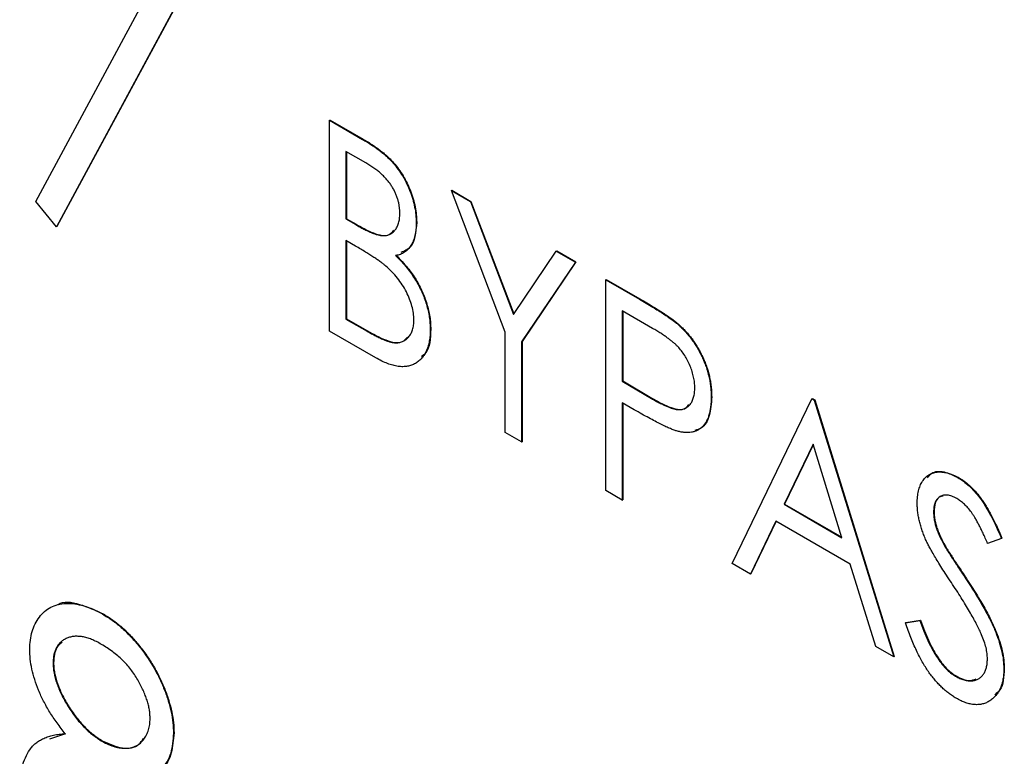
# Model space of a CAD drawing. Header units: millimetres. Extents: x 0 to 420, y 0 to 297.
# Tile 72 of 106: x 328.23 to 331.76, y 206.85 to 209.49. Entities that reach past the tile are written whole.
import ezdxf

# ---------------------------------------------------------------- set-up
doc = ezdxf.new("R2010")
doc.units = ezdxf.units.MM

msp = doc.modelspace()

# ---------------------------------------------------------------- linework, layer by layer
at = {"color": 7, "linetype": 'Continuous', "lineweight": 25}
for p, q in [((328.815, 209.5952), (328.3593, 208.7504)), ((328.8168, 209.5962), (328.361, 208.7514)), ((328.2847, 208.8408), (328.6752, 209.5651)), ((329.3386, 209.1322), (329.3404, 209.1332)), ((329.3386, 209.1322), (329.4568, 209.0639)), ((329.3386, 208.376), (329.3386, 209.1322)), ((329.3404, 209.1332), (329.4586, 209.065)), ((329.4568, 209.0639), (329.4586, 209.065)), ((329.468, 208.9799), (329.3974, 209.0207)), ((329.3974, 209.0207), (329.3974, 208.7783)), ((329.3992, 209.0197), (329.3992, 208.7793)), ((329.7752, 208.8802), (329.7769, 208.8812)), ((329.7752, 208.8802), (329.8438, 208.8406)), ((329.9682, 208.372), (329.7752, 208.8802)), ((329.7769, 208.8812), (329.8455, 208.8416)), ((328.3593, 208.7504), (328.2847, 208.8408)), ((329.8438, 208.8406), (329.8455, 208.8416)), ((329.8438, 208.8406), (329.9976, 208.4358)), ((329.8455, 208.8416), (329.999, 208.4378)), ((329.3974, 208.7783), (329.3992, 208.7793)), ((329.3974, 208.7783), (329.4323, 208.7582)), ((329.3992, 208.7793), (329.434, 208.7592)), ((328.3593, 208.7504), (328.361, 208.7514)), ((329.4323, 208.7582), (329.434, 208.7592)), ((329.6492, 208.7655), (329.651, 208.7665)), ((329.4319, 208.6809), (329.3974, 208.7008)), ((329.3974, 208.7008), (329.3974, 208.4196)), ((329.3992, 208.6998), (329.3992, 208.4207)), ((329.9976, 208.4358), (330.1515, 208.6629)), ((330.1515, 208.6629), (330.1533, 208.6639)), ((330.1515, 208.6629), (330.2201, 208.6233)), ((330.1533, 208.6639), (330.2219, 208.6243)), ((330.2201, 208.6233), (330.027, 208.3381)), ((330.2219, 208.6243), (330.0288, 208.3391)), ((330.2201, 208.6233), (330.2219, 208.6243)), ((330.3292, 208.5603), (330.331, 208.5613)), ((330.3292, 208.5603), (330.4496, 208.4908)), ((330.3292, 207.8041), (330.3292, 208.5603)), ((330.331, 208.5613), (330.4514, 208.4918)), ((330.4496, 208.4908), (330.4514, 208.4918)), ((330.4971, 208.3858), (330.388, 208.4488)), ((330.388, 208.4488), (330.388, 208.1968)), ((330.3898, 208.4478), (330.3898, 208.1978)), ((329.3974, 208.4196), (329.3992, 208.4207)), ((329.3974, 208.4196), (329.4732, 208.3759)), ((329.3992, 208.4207), (329.475, 208.3769)), ((330.5895, 208.3987), (330.5912, 208.3997)), ((329.5042, 208.2804), (329.3386, 208.376)), ((329.4732, 208.3759), (329.475, 208.3769)), ((329.6996, 208.3823), (329.7014, 208.3833)), ((329.9682, 208.0125), (329.9682, 208.372)), ((330.027, 208.3381), (330.0288, 208.3391)), ((330.027, 208.3381), (330.027, 207.9786)), ((330.0288, 208.3391), (330.0288, 207.9796)), ((330.388, 208.1968), (330.3898, 208.1978)), ((330.388, 208.1968), (330.4925, 208.1347)), ((330.3898, 208.1978), (330.4943, 208.1358)), ((330.4314, 208.0941), (330.388, 208.1192)), ((330.388, 208.1192), (330.388, 207.7702)), ((330.3898, 208.1182), (330.3898, 207.7712)), ((330.4925, 208.1347), (330.4943, 208.1358)), ((330.707, 208.1394), (330.7088, 208.1404)), ((330.7826, 207.5424), (331.068, 208.1338)), ((331.068, 208.1338), (331.0698, 208.1348)), ((331.068, 208.1338), (331.0764, 208.129)), ((331.0698, 208.1348), (331.0782, 208.13)), ((331.0764, 208.129), (331.0782, 208.13)), ((331.0764, 208.129), (331.3618, 207.208)), ((331.0782, 208.13), (331.3636, 207.2091)), ((330.027, 207.9786), (329.9682, 208.0125)), ((330.027, 207.9786), (330.0288, 207.9796)), ((331.0722, 207.9704), (330.9683, 207.7551)), ((331.0727, 207.9688), (330.9701, 207.7561)), ((331.1761, 207.6352), (331.0722, 207.9704)), ((331.591, 207.8513), (331.5927, 207.8523)), ((330.388, 207.7702), (330.3292, 207.8041)), ((330.388, 207.7702), (330.3898, 207.7712)), ((330.9683, 207.7551), (330.9701, 207.7561)), ((330.9683, 207.7551), (331.1761, 207.6352)), ((330.9701, 207.7561), (331.1753, 207.6377)), ((331.5045, 207.7279), (331.5063, 207.7289)), ((330.9389, 207.6945), (330.8475, 207.505)), ((330.9399, 207.694), (330.8493, 207.506)), ((331.2055, 207.5407), (330.9389, 207.6945)), ((331.748, 207.6327), (331.6983, 207.6149)), ((331.748, 207.6327), (331.7498, 207.6337)), ((331.5426, 207.6083), (331.5443, 207.6093)), ((330.8475, 207.505), (330.7826, 207.5424)), ((330.8475, 207.505), (330.8493, 207.506)), ((331.2969, 207.2455), (331.2055, 207.5407)), ((331.6202, 207.4881), (331.622, 207.4892)), ((328.5253, 207.3609), (328.5271, 207.362)), ((331.4038, 207.3297), (331.4556, 207.3381)), ((331.4038, 207.3297), (331.4056, 207.3307)), ((331.4056, 207.3307), (331.4574, 207.3391)), ((331.4556, 207.3381), (331.4574, 207.3391)), ((331.3618, 207.208), (331.2969, 207.2455)), ((331.3618, 207.208), (331.3636, 207.2091)), ((328.3473, 207.185), (328.349, 207.186)), ((331.7564, 207.1655), (331.7582, 207.1665)), ((331.5835, 207.1382), (331.5853, 207.1393)), ((328.3352, 206.9137), (328.3927, 206.9334)), ((328.779, 206.9342), (328.7808, 206.9353)), ((328.524, 206.9047), (328.5257, 206.9057))]:
    msp.add_line(p, q, dxfattribs=at)
for points, knots in [([(329.4568, 209.0639), (329.4626, 209.0606), (329.4738, 209.054), (329.4901, 209.0435), (329.5054, 209.0331), (329.5197, 209.0224), (329.5328, 209.0118), (329.545, 209.0011), (329.5562, 208.9903), (329.5696, 208.9758), (329.5848, 208.9567), (329.6012, 208.932), (329.6154, 208.9055), (329.6274, 208.8776), (329.637, 208.8491), (329.6443, 208.8206), (329.6483, 208.7925), (329.6489, 208.7746), (329.6492, 208.7655)], [0, 0, 0, 0, 0.0604112, 0.1172449, 0.1710212, 0.2209822, 0.2680981, 0.311607, 0.3527052, 0.3912231, 0.4644476, 0.5367004, 0.6105782, 0.6864749, 0.7638364, 0.8406778, 0.9193038, 1, 1, 1, 1]), ([(329.4586, 209.065), (329.4643, 209.0616), (329.4756, 209.055), (329.4919, 209.0445), (329.5072, 209.0341), (329.5214, 209.0234), (329.5346, 209.0128), (329.5468, 209.0021), (329.558, 208.9914), (329.5713, 208.9768), (329.5865, 208.9577), (329.603, 208.933), (329.6172, 208.9065), (329.6292, 208.8786), (329.6388, 208.8501), (329.6461, 208.8216), (329.6501, 208.7935), (329.6507, 208.7756), (329.651, 208.7665)], [0, 0, 0, 0, 0.0604112, 0.1172449, 0.1710212, 0.2209822, 0.2680981, 0.311607, 0.3527052, 0.3912231, 0.4644476, 0.5367004, 0.6105782, 0.6864749, 0.7638364, 0.8406778, 0.9193038, 1, 1, 1, 1]), ([(329.5905, 208.798), (329.5904, 208.8023), (329.5903, 208.8105), (329.5888, 208.8234), (329.5866, 208.836), (329.5833, 208.8485), (329.5793, 208.8608), (329.5742, 208.8729), (329.5681, 208.8848), (329.5613, 208.8967), (329.5533, 208.9082), (329.5444, 208.9196), (329.5342, 208.9303), (329.5231, 208.9411), (329.5108, 208.9512), (329.4975, 208.9613), (329.4831, 208.971), (329.4731, 208.9769), (329.468, 208.9799)], [0, 0, 0, 0, 0.06133, 0.120228, 0.176295, 0.231183, 0.28436, 0.336804, 0.390319, 0.444102, 0.499931, 0.558187, 0.620048, 0.685431, 0.755834, 0.832075, 0.912837, 1, 1, 1, 1]), ([(329.4323, 208.7582), (329.4374, 208.7553), (329.4473, 208.7498), (329.4616, 208.742), (329.4748, 208.7357), (329.4871, 208.73), (329.4982, 208.7257), (329.5083, 208.7225), (329.5175, 208.7199), (329.528, 208.7185), (329.54, 208.7185), (329.5526, 208.722), (329.564, 208.7281), (329.5733, 208.7375), (329.581, 208.7492), (329.5865, 208.7634), (329.5899, 208.7796), (329.5903, 208.7918), (329.5905, 208.798)], [0, 0, 0, 0, 0.069184, 0.133671, 0.193573, 0.248874, 0.299806, 0.346427, 0.38874, 0.427283, 0.498939, 0.569184, 0.639423, 0.710845, 0.782802, 0.854631, 0.925945, 1, 1, 1, 1]), ([(329.434, 208.7592), (329.4545, 208.7479), (329.4952, 208.7253), (329.5476, 208.7129), (329.5641, 208.7322), (329.5692, 208.7382)], [0, 0, 0, 0, 0.412171, 0.8199, 1, 1, 1, 1]), ([(329.6492, 208.7655), (329.649, 208.7572), (329.6486, 208.7411), (329.6449, 208.7193), (329.6392, 208.6996), (329.6309, 208.683), (329.6205, 208.6689), (329.6077, 208.6582), (329.5927, 208.6507), (329.5813, 208.6483), (329.5755, 208.6472)], [0, 0, 0, 0, 0.131479, 0.258232, 0.38261, 0.506215, 0.627933, 0.750087, 0.872821, 1, 1, 1, 1]), ([(329.651, 208.7665), (329.6478, 208.7314), (329.643, 208.6778), (329.6066, 208.6631), (329.5941, 208.658)], [0, 0, 0, 0, 0.655401, 1, 1, 1, 1]), ([(329.5402, 208.6094), (329.5374, 208.6118), (329.5313, 208.6169), (329.5214, 208.6244), (329.51, 208.6324), (329.4971, 208.641), (329.4829, 208.6504), (329.4672, 208.6599), (329.45, 208.6703), (329.4381, 208.6773), (329.4319, 208.6809)], [0, 0, 0, 0, 0.080141, 0.171688, 0.277239, 0.39575, 0.527398, 0.670909, 0.828844, 1, 1, 1, 1]), ([(329.5755, 208.6472), (329.5828, 208.6397), (329.5968, 208.6253), (329.616, 208.6029), (329.6327, 208.5813), (329.6468, 208.5599), (329.6587, 208.5386), (329.6694, 208.5171), (329.6784, 208.4949), (329.6861, 208.4722), (329.692, 208.4494), (329.6966, 208.4266), (329.699, 208.4041), (329.6994, 208.3896), (329.6996, 208.3823)], [0, 0, 0, 0, 0.105094, 0.200987, 0.288426, 0.36794, 0.443759, 0.519243, 0.59631, 0.674393, 0.754077, 0.833933, 0.916123, 1, 1, 1, 1]), ([(329.5773, 208.6482), (329.5846, 208.6407), (329.5986, 208.6263), (329.6178, 208.604), (329.6345, 208.5823), (329.6486, 208.5609), (329.6605, 208.5396), (329.6712, 208.5181), (329.6801, 208.4959), (329.6878, 208.4732), (329.6937, 208.4505), (329.6984, 208.4276), (329.7008, 208.4052), (329.7012, 208.3906), (329.7014, 208.3833)], [0, 0, 0, 0, 0.105094, 0.200987, 0.288426, 0.36794, 0.443759, 0.519243, 0.59631, 0.674393, 0.754077, 0.833933, 0.916123, 1, 1, 1, 1]), ([(329.6408, 208.4162), (329.6405, 208.4243), (329.6399, 208.4402), (329.6347, 208.4656), (329.6262, 208.4914), (329.6143, 208.5172), (329.5996, 208.5425), (329.5822, 208.5667), (329.5622, 208.5894), (329.5477, 208.6026), (329.5402, 208.6094)], [0, 0, 0, 0, 0.122978, 0.241496, 0.358865, 0.47987, 0.603747, 0.728862, 0.860622, 1, 1, 1, 1]), ([(330.4496, 208.4908), (330.4579, 208.486), (330.4738, 208.4768), (330.4965, 208.463), (330.5172, 208.4502), (330.5358, 208.4383), (330.5522, 208.4274), (330.5665, 208.4171), (330.5788, 208.408), (330.5861, 208.4016), (330.5895, 208.3987)], [0, 0, 0, 0, 0.1765, 0.339032, 0.485753, 0.61857, 0.735674, 0.838185, 0.926155, 1, 1, 1, 1]), ([(330.4514, 208.4918), (330.4597, 208.487), (330.4756, 208.4778), (330.4983, 208.4641), (330.519, 208.4512), (330.5375, 208.4393), (330.554, 208.4284), (330.5683, 208.4181), (330.5805, 208.409), (330.5879, 208.4026), (330.5912, 208.3997)], [0, 0, 0, 0, 0.1765, 0.339032, 0.485753, 0.61857, 0.735674, 0.838185, 0.926155, 1, 1, 1, 1]), ([(329.4732, 208.3759), (329.4786, 208.3728), (329.4891, 208.367), (329.5042, 208.3588), (329.5182, 208.3519), (329.531, 208.3463), (329.5428, 208.3415), (329.5534, 208.3381), (329.563, 208.3358), (329.5741, 208.3342), (329.5867, 208.3344), (329.6, 208.3381), (329.612, 208.3446), (329.6222, 208.3543), (329.6303, 208.3666), (329.6365, 208.3809), (329.6402, 208.3975), (329.6406, 208.4099), (329.6408, 208.4162)], [0, 0, 0, 0, 0.069807, 0.134579, 0.194415, 0.250549, 0.301262, 0.347969, 0.390185, 0.42866, 0.500914, 0.571392, 0.642245, 0.714971, 0.787795, 0.858561, 0.928895, 1, 1, 1, 1]), ([(330.5895, 208.3987), (330.5937, 208.3948), (330.6021, 208.3871), (330.6142, 208.3745), (330.6257, 208.3612), (330.6367, 208.3471), (330.6469, 208.3323), (330.6567, 208.3169), (330.6657, 208.3006), (330.6743, 208.2838), (330.682, 208.2665), (330.6887, 208.2489), (330.6943, 208.2311), (330.699, 208.2131), (330.7027, 208.1949), (330.7051, 208.1765), (330.7067, 208.1578), (330.7069, 208.1456), (330.707, 208.1394)], [0, 0, 0, 0, 0.060075, 0.119303, 0.178069, 0.236256, 0.294313, 0.353143, 0.412708, 0.473813, 0.535615, 0.597403, 0.660232, 0.723514, 0.789577, 0.856841, 0.927091, 1, 1, 1, 1]), ([(330.5912, 208.3997), (330.5955, 208.3958), (330.6038, 208.3882), (330.6159, 208.3755), (330.6275, 208.3622), (330.6384, 208.3481), (330.6487, 208.3333), (330.6585, 208.3179), (330.6675, 208.3016), (330.676, 208.2848), (330.6838, 208.2675), (330.6905, 208.2499), (330.6961, 208.2321), (330.7007, 208.2141), (330.7044, 208.1959), (330.7068, 208.1775), (330.7085, 208.1588), (330.7087, 208.1466), (330.7088, 208.1404)], [0, 0, 0, 0, 0.060075, 0.119303, 0.178069, 0.236256, 0.294313, 0.353143, 0.412708, 0.473813, 0.535615, 0.597403, 0.660232, 0.723514, 0.789577, 0.856841, 0.927091, 1, 1, 1, 1]), ([(329.475, 208.3769), (329.4965, 208.3649), (329.5392, 208.3411), (329.5941, 208.3286), (329.612, 208.3485), (329.6175, 208.3547)], [0, 0, 0, 0, 0.410849, 0.817313, 1, 1, 1, 1]), ([(329.6996, 208.3823), (329.6995, 208.375), (329.6992, 208.3606), (329.6966, 208.3408), (329.6924, 208.3228), (329.6866, 208.3066), (329.6791, 208.2922), (329.6699, 208.2796), (329.659, 208.269), (329.6467, 208.2602), (329.6329, 208.2536), (329.618, 208.2494), (329.6017, 208.2482), (329.5844, 208.2493), (329.5659, 208.2531), (329.5463, 208.2597), (329.5256, 208.2685), (329.5114, 208.2764), (329.5042, 208.2804)], [0, 0, 0, 0, 0.0633629, 0.1246272, 0.184367, 0.243059, 0.3018438, 0.3613377, 0.4211797, 0.4829026, 0.5445951, 0.6059988, 0.6673673, 0.7294911, 0.7932578, 0.8593414, 0.927971, 1, 1, 1, 1]), ([(329.7014, 208.3833), (329.6999, 208.35), (329.6981, 208.3067), (329.6733, 208.2891), (329.6676, 208.285)], [0, 0, 0, 0, 0.76668, 1, 1, 1, 1]), ([(330.6482, 208.173), (330.648, 208.1792), (330.6476, 208.1915), (330.6444, 208.211), (330.6391, 208.231), (330.6318, 208.251), (330.6228, 208.2705), (330.6123, 208.2889), (330.6005, 208.3058), (330.5893, 208.3187), (330.5795, 208.3284), (330.571, 208.336), (330.5613, 208.3438), (330.5506, 208.3517), (330.5388, 208.3601), (330.5259, 208.3686), (330.5119, 208.3773), (330.5022, 208.3829), (330.4971, 208.3858)], [0, 0, 0, 0, 0.074091, 0.147068, 0.219176, 0.292487, 0.364821, 0.434086, 0.502842, 0.57172, 0.608354, 0.649905, 0.695817, 0.746872, 0.802658, 0.863186, 0.92915, 1, 1, 1, 1]), ([(330.4925, 208.1347), (330.4977, 208.1318), (330.5075, 208.1261), (330.5218, 208.1187), (330.5349, 208.1121), (330.5471, 208.1066), (330.5582, 208.1022), (330.5682, 208.0985), (330.5771, 208.0963), (330.5876, 208.0944), (330.5993, 208.0945), (330.6118, 208.0975), (330.6226, 208.1038), (330.6318, 208.1129), (330.6391, 208.1247), (330.6444, 208.1387), (330.6477, 208.1548), (330.648, 208.1669), (330.6482, 208.173)], [0, 0, 0, 0, 0.0702309, 0.1351265, 0.1958964, 0.251444, 0.3030579, 0.3495563, 0.3919361, 0.4300929, 0.5012285, 0.5705169, 0.6401243, 0.7109555, 0.7829145, 0.8537354, 0.9260142, 1, 1, 1, 1]), ([(330.4943, 208.1358), (330.5144, 208.1247), (330.5543, 208.1026), (330.6063, 208.0882), (330.6222, 208.1073), (330.6269, 208.1129)], [0, 0, 0, 0, 0.4157574, 0.8269396, 1, 1, 1, 1]), ([(330.707, 208.1394), (330.7069, 208.1332), (330.7067, 208.1212), (330.7053, 208.1042), (330.7026, 208.0888), (330.6993, 208.0745), (330.6946, 208.0619), (330.6891, 208.0506), (330.6826, 208.0407), (330.6749, 208.0324), (330.6665, 208.0254), (330.6573, 208.0198), (330.6473, 208.0157), (330.6365, 208.0131), (330.625, 208.012), (330.6127, 208.0123), (330.5996, 208.014), (330.5905, 208.0162), (330.5859, 208.0174)], [0, 0, 0, 0, 0.072309, 0.141358, 0.208207, 0.272336, 0.335143, 0.396174, 0.456668, 0.516646, 0.575929, 0.634933, 0.693693, 0.752708, 0.811962, 0.873196, 0.935504, 1, 1, 1, 1]), ([(330.7088, 208.1404), (330.7073, 208.1173), (330.7045, 208.071), (330.6804, 208.0294), (330.6563, 208.0221), (330.6487, 208.0199)], [0, 0, 0, 0, 0.407849, 0.814294, 1, 1, 1, 1]), ([(330.5859, 208.0174), (330.5821, 208.0185), (330.5738, 208.0211), (330.5601, 208.0266), (330.5441, 208.0337), (330.5259, 208.0427), (330.5054, 208.0531), (330.4828, 208.0651), (330.4578, 208.0789), (330.4405, 208.0889), (330.4314, 208.0941)], [0, 0, 0, 0, 0.075269, 0.165174, 0.268129, 0.385984, 0.51806, 0.664405, 0.825035, 1, 1, 1, 1]), ([(331.4458, 207.7587), (331.446, 207.7665), (331.4464, 207.7821), (331.4501, 207.803), (331.4559, 207.8218), (331.464, 207.8379), (331.4744, 207.8509), (331.4865, 207.8612), (331.501, 207.8676), (331.5169, 207.8712), (331.5342, 207.8713), (331.5524, 207.8684), (331.5715, 207.8616), (331.5844, 207.8547), (331.591, 207.8513)], [0, 0, 0, 0, 0.088291, 0.174419, 0.258423, 0.342317, 0.425287, 0.506935, 0.587922, 0.670559, 0.753145, 0.834844, 0.916686, 1, 1, 1, 1]), ([(331.4823, 207.8501), (331.487, 207.8561), (331.501, 207.8738), (331.5416, 207.8753), (331.5757, 207.86), (331.5927, 207.8523)], [0, 0, 0, 0, 0.2061783, 0.6032068, 1, 1, 1, 1]), ([(331.591, 207.8513), (331.598, 207.847), (331.6118, 207.8384), (331.6321, 207.8212), (331.6517, 207.8012), (331.6674, 207.7821), (331.6797, 207.765), (331.6892, 207.7506), (331.6986, 207.7346), (331.7083, 207.7172), (331.7181, 207.6982), (331.7281, 207.6777), (331.738, 207.6557), (331.7446, 207.6405), (331.748, 207.6327)], [0, 0, 0, 0, 0.103822, 0.205919, 0.309231, 0.415653, 0.47222, 0.532858, 0.597819, 0.667857, 0.743177, 0.823448, 0.908942, 1, 1, 1, 1]), ([(331.5927, 207.8523), (331.5997, 207.848), (331.6136, 207.8394), (331.6339, 207.8223), (331.6535, 207.8022), (331.6692, 207.7831), (331.6815, 207.766), (331.6909, 207.7516), (331.7003, 207.7356), (331.7101, 207.7182), (331.7199, 207.6992), (331.7299, 207.6787), (331.7398, 207.6567), (331.7464, 207.6415), (331.7498, 207.6337)], [0, 0, 0, 0, 0.103822, 0.205919, 0.309231, 0.415653, 0.47222, 0.532858, 0.597819, 0.667857, 0.743177, 0.823448, 0.908942, 1, 1, 1, 1]), ([(331.5876, 207.7757), (331.5817, 207.7788), (331.5704, 207.7849), (331.5543, 207.7885), (331.5398, 207.7882), (331.5274, 207.7832), (331.5173, 207.7745), (331.5098, 207.7623), (331.5053, 207.7466), (331.5048, 207.7343), (331.5045, 207.7279)], [0, 0, 0, 0, 0.133507, 0.258557, 0.380724, 0.504971, 0.628085, 0.748901, 0.871477, 1, 1, 1, 1]), ([(331.478, 207.6249), (331.4754, 207.6309), (331.4703, 207.6426), (331.4638, 207.6601), (331.4582, 207.6773), (331.4538, 207.6942), (331.4502, 207.7108), (331.4475, 207.7272), (331.4461, 207.7432), (331.4459, 207.7535), (331.4458, 207.7587)], [0, 0, 0, 0, 0.130877, 0.257719, 0.382316, 0.506626, 0.628302, 0.751527, 0.87547, 1, 1, 1, 1]), ([(331.5388, 207.7845), (331.5338, 207.7835), (331.5209, 207.7809), (331.5088, 207.7607), (331.5071, 207.7395), (331.5063, 207.7289)], [0, 0, 0, 0, 0.236614, 0.618137, 1, 1, 1, 1]), ([(331.6983, 207.6149), (331.6955, 207.6212), (331.6902, 207.6334), (331.6821, 207.651), (331.6744, 207.6671), (331.6669, 207.6818), (331.6599, 207.695), (331.653, 207.7068), (331.6465, 207.7173), (331.6383, 207.7291), (331.628, 207.742), (331.6151, 207.7556), (331.6015, 207.7669), (331.5922, 207.7728), (331.5876, 207.7757)], [0, 0, 0, 0, 0.1025572, 0.1969113, 0.2843952, 0.3644161, 0.4372148, 0.5035358, 0.5636019, 0.6164505, 0.7146691, 0.8089542, 0.9041323, 1, 1, 1, 1]), ([(331.5045, 207.7279), (331.5046, 207.7238), (331.5048, 207.7156), (331.5065, 207.7026), (331.509, 207.6893), (331.5125, 207.6754), (331.5176, 207.6604), (331.5244, 207.6443), (331.5328, 207.6267), (331.5392, 207.6146), (331.5426, 207.6083)], [0, 0, 0, 0, 0.110385, 0.220503, 0.331137, 0.443585, 0.563154, 0.695062, 0.839762, 1, 1, 1, 1]), ([(331.5063, 207.7289), (331.5064, 207.7248), (331.5066, 207.7166), (331.5083, 207.7037), (331.5107, 207.6904), (331.5143, 207.6764), (331.5194, 207.6615), (331.5262, 207.6453), (331.5345, 207.6277), (331.541, 207.6156), (331.5443, 207.6093)], [0, 0, 0, 0, 0.110385, 0.220503, 0.331137, 0.443585, 0.563154, 0.695062, 0.839762, 1, 1, 1, 1]), ([(331.5727, 207.4674), (331.5667, 207.4766), (331.5551, 207.4942), (331.5388, 207.5195), (331.5243, 207.5427), (331.5115, 207.5635), (331.5005, 207.5821), (331.4912, 207.5983), (331.4839, 207.6123), (331.4798, 207.621), (331.478, 207.6249)], [0, 0, 0, 0, 0.1795352, 0.3445064, 0.4921306, 0.6246399, 0.7420993, 0.843179, 0.9295396, 1, 1, 1, 1]), ([(331.5426, 207.6083), (331.5438, 207.606), (331.5468, 207.6008), (331.5524, 207.5919), (331.5595, 207.5806), (331.5684, 207.5668), (331.5789, 207.5505), (331.5913, 207.532), (331.6052, 207.5108), (331.615, 207.496), (331.6202, 207.4881)], [0, 0, 0, 0, 0.053039, 0.126288, 0.218872, 0.334457, 0.469409, 0.625738, 0.802267, 1, 1, 1, 1]), ([(331.5443, 207.6093), (331.5456, 207.6071), (331.5486, 207.6018), (331.5541, 207.593), (331.5613, 207.5816), (331.5702, 207.5678), (331.5807, 207.5515), (331.593, 207.533), (331.6069, 207.5119), (331.6168, 207.497), (331.622, 207.4892)], [0, 0, 0, 0, 0.053039, 0.126288, 0.218872, 0.334457, 0.469409, 0.625738, 0.802267, 1, 1, 1, 1]), ([(331.6202, 207.4881), (331.6265, 207.4785), (331.6387, 207.46), (331.6559, 207.4325), (331.6717, 207.4065), (331.6858, 207.3819), (331.6985, 207.3586), (331.7095, 207.3368), (331.7192, 207.3163), (331.7297, 207.2911), (331.7403, 207.2613), (331.7497, 207.2272), (331.7553, 207.1951), (331.756, 207.1753), (331.7564, 207.1655)], [0, 0, 0, 0, 0.093761, 0.181614, 0.264342, 0.341677, 0.41338, 0.479975, 0.541968, 0.599292, 0.705911, 0.807015, 0.904485, 1, 1, 1, 1]), ([(331.622, 207.4892), (331.6283, 207.4796), (331.6404, 207.461), (331.6577, 207.4336), (331.6734, 207.4076), (331.6876, 207.3829), (331.7003, 207.3597), (331.7113, 207.3378), (331.721, 207.3173), (331.7314, 207.2921), (331.742, 207.2623), (331.7514, 207.2282), (331.757, 207.1961), (331.7578, 207.1763), (331.7582, 207.1665)], [0, 0, 0, 0, 0.093761, 0.181614, 0.264342, 0.341677, 0.41338, 0.479975, 0.541968, 0.599292, 0.705911, 0.807015, 0.904485, 1, 1, 1, 1]), ([(331.6769, 207.2867), (331.6743, 207.2925), (331.6689, 207.3047), (331.6595, 207.3236), (331.6487, 207.3439), (331.6364, 207.3658), (331.6225, 207.3891), (331.6073, 207.4139), (331.5907, 207.4403), (331.5788, 207.4581), (331.5727, 207.4674)], [0, 0, 0, 0, 0.092213, 0.193119, 0.303009, 0.423363, 0.552489, 0.69176, 0.840671, 1, 1, 1, 1]), ([(328.3635, 207.3948), (328.3639, 207.3951), (328.3831, 207.4097), (328.4422, 207.4003), (328.4988, 207.3747), (328.5271, 207.362)], [0, 0, 0, 0, 0.01065, 0.505196, 1, 1, 1, 1]), ([(328.2633, 207.235), (328.2638, 207.2462), (328.2647, 207.2688), (328.2714, 207.2994), (328.2824, 207.3268), (328.2974, 207.3512), (328.316, 207.3717), (328.3386, 207.3865), (328.3643, 207.3962), (328.3931, 207.4001), (328.4241, 207.399), (328.4568, 207.3916), (328.4906, 207.3797), (328.5136, 207.3672), (328.5253, 207.3609)], [0, 0, 0, 0, 0.075898, 0.152361, 0.231582, 0.313764, 0.397876, 0.481065, 0.564927, 0.651306, 0.738407, 0.824672, 0.911311, 1, 1, 1, 1]), ([(328.5253, 207.3609), (328.5366, 207.3539), (328.559, 207.3401), (328.592, 207.3137), (328.6236, 207.2833), (328.6536, 207.2493), (328.6815, 207.2126), (328.7063, 207.1736), (328.728, 207.1331), (328.7461, 207.0916), (328.7608, 207.0501), (328.7714, 207.0097), (328.7778, 206.9707), (328.7786, 206.9464), (328.779, 206.9342)], [0, 0, 0, 0, 0.087232, 0.172427, 0.257616, 0.343034, 0.4283, 0.511889, 0.594344, 0.678136, 0.76075, 0.84139, 0.92045, 1, 1, 1, 1]), ([(328.5271, 207.362), (328.5384, 207.355), (328.5608, 207.3412), (328.5938, 207.3147), (328.6254, 207.2843), (328.6553, 207.2503), (328.6832, 207.2136), (328.7081, 207.1746), (328.7297, 207.1341), (328.7479, 207.0926), (328.7626, 207.0511), (328.7731, 207.0107), (328.7796, 206.9717), (328.7804, 206.9474), (328.7808, 206.9353)], [0, 0, 0, 0, 0.087232, 0.172427, 0.257616, 0.343034, 0.4283, 0.511889, 0.594344, 0.678136, 0.76075, 0.84139, 0.92045, 1, 1, 1, 1]), ([(331.5856, 207.0595), (331.5811, 207.0622), (331.5721, 207.0676), (331.5589, 207.0772), (331.5458, 207.0874), (331.5332, 207.0991), (331.5209, 207.1115), (331.5089, 207.125), (331.4972, 207.1395), (331.4858, 207.1551), (331.4747, 207.1719), (331.4638, 207.1901), (331.4532, 207.2098), (331.4428, 207.231), (331.4327, 207.2536), (331.4228, 207.2776), (331.413, 207.3032), (331.4069, 207.3207), (331.4038, 207.3297)], [0, 0, 0, 0, 0.0550891, 0.1094474, 0.1633229, 0.2167671, 0.2698736, 0.3241478, 0.3789692, 0.4347078, 0.4924671, 0.5537069, 0.6180223, 0.6861318, 0.7578925, 0.834258, 0.9146681, 1, 1, 1, 1]), ([(331.4556, 207.3381), (331.4602, 207.3255), (331.469, 207.3015), (331.4835, 207.2673), (331.4987, 207.2367), (331.5145, 207.2096), (331.5309, 207.1861), (331.5479, 207.1662), (331.5655, 207.1498), (331.5775, 207.1421), (331.5835, 207.1382)], [0, 0, 0, 0, 0.165307, 0.315251, 0.451801, 0.576089, 0.690151, 0.796612, 0.898685, 1, 1, 1, 1]), ([(331.4574, 207.3391), (331.462, 207.3265), (331.4707, 207.3025), (331.4853, 207.2683), (331.5005, 207.2377), (331.5163, 207.2106), (331.5327, 207.1871), (331.5497, 207.1672), (331.5673, 207.1508), (331.5793, 207.1431), (331.5853, 207.1393)], [0, 0, 0, 0, 0.165307, 0.315251, 0.451801, 0.576089, 0.690151, 0.796612, 0.898685, 1, 1, 1, 1]), ([(328.5208, 207.2527), (328.5147, 207.2561), (328.5027, 207.2626), (328.4851, 207.2707), (328.4683, 207.2764), (328.4522, 207.2804), (328.4372, 207.2817), (328.4226, 207.2819), (328.4091, 207.2793), (328.3965, 207.275), (328.385, 207.2691), (328.3749, 207.2616), (328.3664, 207.2525), (328.3594, 207.242), (328.354, 207.2299), (328.35, 207.2166), (328.3477, 207.2015), (328.3474, 207.1905), (328.3473, 207.185)], [0, 0, 0, 0, 0.0729957, 0.1426084, 0.210916, 0.2768553, 0.3412606, 0.4054979, 0.4694891, 0.5341133, 0.5978095, 0.6579498, 0.7161764, 0.7731382, 0.8295284, 0.885346, 0.9418735, 1, 1, 1, 1]), ([(328.3792, 207.2595), (328.3723, 207.2542), (328.3532, 207.2397), (328.3507, 207.2069), (328.349, 207.186)], [0, 0, 0, 0, 0.361719, 1, 1, 1, 1]), ([(331.6976, 207.2005), (331.6973, 207.2069), (331.6968, 207.22), (331.6929, 207.2411), (331.6862, 207.2636), (331.68, 207.2788), (331.6769, 207.2867)], [0, 0, 0, 0, 0.238336, 0.482311, 0.73314, 1, 1, 1, 1]), ([(328.3909, 206.9324), (328.3808, 206.9451), (328.3612, 206.9698), (328.3351, 207.009), (328.3127, 207.0483), (328.2947, 207.0876), (328.2808, 207.1263), (328.2708, 207.1639), (328.2645, 207.2006), (328.2637, 207.2235), (328.2633, 207.235)], [0, 0, 0, 0, 0.141592, 0.2760629, 0.4033018, 0.5272993, 0.6476768, 0.7650936, 0.8817781, 1, 1, 1, 1]), ([(328.6951, 206.9864), (328.6949, 206.9916), (328.6946, 207.002), (328.6925, 207.0182), (328.6891, 207.0349), (328.6842, 207.0522), (328.6778, 207.07), (328.67, 207.0882), (328.6609, 207.1069), (328.6506, 207.126), (328.6388, 207.1448), (328.6257, 207.1632), (328.6113, 207.1805), (328.5956, 207.197), (328.5787, 207.2123), (328.5605, 207.227), (328.5411, 207.2405), (328.5277, 207.2486), (328.5208, 207.2527)], [0, 0, 0, 0, 0.052892, 0.104861, 0.156461, 0.209915, 0.264475, 0.320383, 0.378702, 0.440292, 0.502986, 0.565931, 0.631168, 0.69788, 0.767558, 0.840346, 0.91813, 1, 1, 1, 1]), ([(331.5835, 207.1382), (331.5886, 207.1355), (331.5988, 207.13), (331.6137, 207.1249), (331.6282, 207.1219), (331.642, 207.1217), (331.6548, 207.1237), (331.666, 207.1286), (331.6758, 207.1356), (331.6836, 207.1453), (331.6899, 207.1567), (331.6943, 207.1698), (331.6971, 207.1844), (331.6974, 207.1951), (331.6976, 207.2005)], [0, 0, 0, 0, 0.086779, 0.172012, 0.257, 0.344091, 0.430347, 0.513787, 0.595624, 0.677565, 0.75969, 0.839996, 0.919133, 1, 1, 1, 1]), ([(328.3473, 207.185), (328.3474, 207.1793), (328.3476, 207.168), (328.3505, 207.1499), (328.3545, 207.1315), (328.3604, 207.1124), (328.368, 207.0928), (328.3769, 207.0726), (328.388, 207.052), (328.4002, 207.0311), (328.4135, 207.0105), (328.4276, 206.9911), (328.4424, 206.9732), (328.4576, 206.9566), (328.4734, 206.9413), (328.4897, 206.9276), (328.5067, 206.9152), (328.5182, 206.9082), (328.524, 206.9047)], [0, 0, 0, 0, 0.056616, 0.111922, 0.167884, 0.224708, 0.283151, 0.34408, 0.407772, 0.474921, 0.54286, 0.609016, 0.67358, 0.738498, 0.801995, 0.866705, 0.932523, 1, 1, 1, 1]), ([(328.349, 207.186), (328.3491, 207.1803), (328.3493, 207.169), (328.3522, 207.1509), (328.3563, 207.1325), (328.3621, 207.1134), (328.3698, 207.0939), (328.3787, 207.0736), (328.3898, 207.0531), (328.4019, 207.0321), (328.4153, 207.0116), (328.4293, 206.9921), (328.4442, 206.9742), (328.4594, 206.9577), (328.4752, 206.9423), (328.4915, 206.9286), (328.5084, 206.9162), (328.5199, 206.9092), (328.5257, 206.9057)], [0, 0, 0, 0, 0.056616, 0.111922, 0.167884, 0.224708, 0.283151, 0.34408, 0.407772, 0.474921, 0.54286, 0.609016, 0.67358, 0.738498, 0.801995, 0.866705, 0.932523, 1, 1, 1, 1]), ([(331.7564, 207.1655), (331.7562, 207.1588), (331.756, 207.1456), (331.7535, 207.1273), (331.7498, 207.1103), (331.7441, 207.0952), (331.7372, 207.0813), (331.7285, 207.0695), (331.7183, 207.059), (331.7068, 207.0503), (331.6941, 207.0433), (331.6806, 207.0387), (331.6665, 207.0363), (331.6516, 207.0364), (331.636, 207.0387), (331.6198, 207.0432), (331.6029, 207.05), (331.5914, 207.0563), (331.5856, 207.0595)], [0, 0, 0, 0, 0.064367, 0.127345, 0.188922, 0.250384, 0.312021, 0.374404, 0.437663, 0.502985, 0.567803, 0.63098, 0.692076, 0.752595, 0.813028, 0.874016, 0.936113, 1, 1, 1, 1]), ([(331.7582, 207.1665), (331.7565, 207.137), (331.7542, 207.0958), (331.7311, 207.0774), (331.7246, 207.0722)], [0, 0, 0, 0, 0.716451, 1, 1, 1, 1]), ([(331.5853, 207.1393), (331.6022, 207.1311), (331.6291, 207.1181), (331.6493, 207.1263), (331.6567, 207.1293)], [0, 0, 0, 0, 0.631672, 1, 1, 1, 1]), ([(328.524, 206.9047), (328.5314, 206.9006), (328.5463, 206.8926), (328.5681, 206.885), (328.5893, 206.8806), (328.6096, 206.8797), (328.6287, 206.8821), (328.6456, 206.8885), (328.6605, 206.8983), (328.6727, 206.9117), (328.6825, 206.9276), (328.6899, 206.9452), (328.6941, 206.9649), (328.6947, 206.9793), (328.6951, 206.9864)], [0, 0, 0, 0, 0.087185, 0.173538, 0.259581, 0.347289, 0.434973, 0.520191, 0.604029, 0.688633, 0.772056, 0.850297, 0.925899, 1, 1, 1, 1]), ([(328.2273, 206.7308), (328.2278, 206.7455), (328.2286, 206.7744), (328.2354, 206.8133), (328.2471, 206.8469), (328.2601, 206.8713), (328.2733, 206.8879), (328.285, 206.8988), (328.2986, 206.9079), (328.3136, 206.9161), (328.3305, 206.9224), (328.349, 206.9274), (328.3692, 206.9309), (328.3836, 206.9319), (328.3909, 206.9324)], [0, 0, 0, 0, 0.1207561, 0.236813, 0.35026, 0.4633102, 0.5211542, 0.5805603, 0.6428101, 0.7074758, 0.7757044, 0.8465259, 0.9214795, 1, 1, 1, 1]), ([(328.5257, 206.9057), (328.5494, 206.8954), (328.5967, 206.8749), (328.649, 206.883), (328.6662, 206.9074), (328.6715, 206.9149)], [0, 0, 0, 0, 0.409805, 0.819412, 1, 1, 1, 1]), ([(328.779, 206.9342), (328.777, 206.9092), (328.7731, 206.8592), (328.7452, 206.81), (328.7149, 206.8018), (328.7029, 206.7986)], [0, 0, 0, 0, 0.377916, 0.755613, 1, 1, 1, 1]), ([(328.7808, 206.9353), (328.7786, 206.9106), (328.7742, 206.8613), (328.7541, 206.8179), (328.7341, 206.8109), (328.7318, 206.8102)], [0, 0, 0, 0, 0.470293, 0.940313, 1, 1, 1, 1])]:
    msp.add_open_spline(points, degree=3, knots=knots, dxfattribs=at)

doc.saveas('drawing.dxf')
